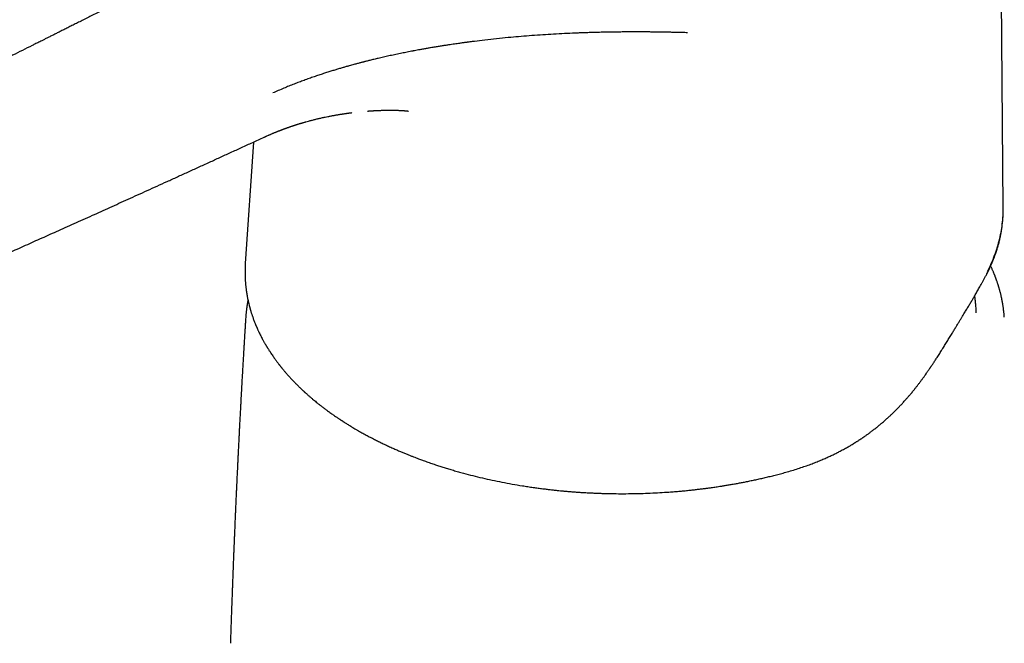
# Model space of a CAD drawing. Header units: millimetres. Extents: x 8 to 940, y 12 to 563.
# Tile 17 of 21: x 738 to 803, y 195 to 236. Entities that reach past the tile are written whole.
import ezdxf

# ---------------------------------------------------------------- set-up
doc = ezdxf.new("R2010")
doc.units = ezdxf.units.MM

msp = doc.modelspace()

# ---------------------------------------------------------------- linework, layer by layer
at = {"color": 7, "linetype": 'Continuous', "lineweight": 30}
for p, q in [((802.744, 223.552), (802.568, 244.921)), ((753.22, 227.904), (752.679, 219.892)), ((752.684, 219.891), (752.683, 219.874)), ((801.657, 219.177), (801.669, 219.199))]:
    msp.add_line(p, q, dxfattribs=at)
for points, knots in [([(743.719, 236.836), (743.589, 236.771), (743.335, 236.644), (742.961, 236.458), (742.6, 236.277), (742.252, 236.104), (741.918, 235.937), (741.603, 235.78), (741.307, 235.632), (741.029, 235.494), (740.763, 235.361), (740.509, 235.234), (740.267, 235.113), (740.037, 234.999), (739.819, 234.89), (739.613, 234.787), (739.419, 234.69), (739.249, 234.605), (739.101, 234.531), (738.972, 234.466), (738.847, 234.404), (738.723, 234.342), (738.427, 234.194), (737.957, 233.959), (737.309, 233.636), (736.653, 233.307), (734.626, 232.294), (731.405, 230.683), (726.996, 228.479), (722.374, 226.171), (717.371, 223.679), (713.633, 221.825), (711.542, 220.791), (711.1, 220.572), (710.657, 220.354), (710.215, 220.135), (709.775, 219.918), (709.349, 219.708), (708.941, 219.506), (708.551, 219.314), (708.172, 219.127), (707.804, 218.946), (707.52, 218.806), (707.315, 218.705), (707.181, 218.639), (707.039, 218.569), (706.886, 218.494), (706.723, 218.414), (706.55, 218.329), (706.368, 218.239), (706.172, 218.143), (705.963, 218.04), (705.739, 217.93), (705.505, 217.815), (705.26, 217.694), (705.004, 217.569), (704.737, 217.437), (704.459, 217.301), (704.17, 217.159), (703.87, 217.012), (703.56, 216.86), (703.238, 216.702), (702.912, 216.543), (702.583, 216.381), (702.249, 216.218), (701.907, 216.051), (701.554, 215.878), (701.316, 215.762), (701.195, 215.703)], [0, 0, 0, 0, 0.009086, 0.017857, 0.026312, 0.034452, 0.042276, 0.049785, 0.056577, 0.063088, 0.069319, 0.07527, 0.080941, 0.086331, 0.091442, 0.096272, 0.100822, 0.105092, 0.108251, 0.111236, 0.11414, 0.117054, 0.119976, 0.134937, 0.150129, 0.165551, 0.181162, 0.292809, 0.392497, 0.492192, 0.619051, 0.745911, 0.756331, 0.766752, 0.777173, 0.787594, 0.798013, 0.808264, 0.817679, 0.826851, 0.835779, 0.844463, 0.852903, 0.855831, 0.85896, 0.862323, 0.86592, 0.869752, 0.873818, 0.878118, 0.882653, 0.887655, 0.892914, 0.89843, 0.904204, 0.910234, 0.916522, 0.923067, 0.929868, 0.936927, 0.944242, 0.951814, 0.959643, 0.967259, 0.975103, 0.983174, 0.991474, 1, 1, 1, 1]), ([(781.897, 235.125), (781.836, 235.127), (781.708, 235.131), (781.507, 235.136), (781.286, 235.142), (781.047, 235.148), (780.79, 235.153), (780.515, 235.159), (780.224, 235.164), (779.914, 235.169), (779.616, 235.172), (779.332, 235.175), (779.065, 235.177), (778.847, 235.178), (778.68, 235.178), (778.566, 235.178), (778.452, 235.178), (778.335, 235.178), (778.22, 235.178), (778.023, 235.177), (777.748, 235.176), (777.397, 235.173), (777.019, 235.168), (776.617, 235.162), (776.193, 235.153), (775.792, 235.143), (775.411, 235.132), (775.122, 235.122), (774.919, 235.115), (774.795, 235.11), (774.674, 235.106), (774.554, 235.101), (774.424, 235.095), (774.101, 235.082), (773.578, 235.057), (772.867, 235.018), (772.151, 234.972), (771.439, 234.921), (770.736, 234.864), (770.016, 234.8), (769.274, 234.725), (768.533, 234.643), (767.946, 234.572), (767.572, 234.525), (767.421, 234.505), (767.366, 234.497), (767.351, 234.495), (767.336, 234.493), (767.321, 234.491), (767.306, 234.489), (767.29, 234.487), (767.264, 234.484), (767.222, 234.478), (767.16, 234.47), (767.084, 234.46), (766.996, 234.447), (766.884, 234.432), (766.748, 234.413), (766.585, 234.389), (766.402, 234.363), (766.199, 234.333), (765.978, 234.299), (765.74, 234.262), (765.484, 234.222), (765.21, 234.177), (764.945, 234.132), (764.69, 234.088), (764.451, 234.046), (764.172, 233.996), (763.957, 233.956), (763.813, 233.929), (763.772, 233.921), (763.734, 233.913), (763.696, 233.906), (763.547, 233.878), (763.29, 233.827), (762.916, 233.751), (762.541, 233.673), (762.167, 233.592), (761.811, 233.512), (761.484, 233.436), (761.185, 233.365), (760.923, 233.301), (760.724, 233.251), (760.612, 233.223), (760.571, 233.212), (760.558, 233.209), (760.545, 233.206), (760.533, 233.203), (760.52, 233.199), (760.499, 233.194), (760.466, 233.185), (760.416, 233.173), (760.356, 233.157), (760.283, 233.138), (760.194, 233.115), (760.09, 233.087), (759.973, 233.056), (759.844, 233.021), (759.701, 232.982), (759.536, 232.936), (759.346, 232.883), (759.13, 232.821), (758.897, 232.753), (758.651, 232.679), (758.392, 232.6), (758.12, 232.514), (757.834, 232.422), (757.534, 232.323), (757.22, 232.217), (756.893, 232.102), (756.564, 231.983), (756.233, 231.86), (755.902, 231.733), (755.562, 231.598), (755.214, 231.455), (754.857, 231.304), (754.619, 231.198), (754.499, 231.145)], [0, 0, 0, 0, 0.006073, 0.01279, 0.020152, 0.028159, 0.036809, 0.045931, 0.055674, 0.066037, 0.077019, 0.085623, 0.094573, 0.103867, 0.107613, 0.111412, 0.115264, 0.11917, 0.123129, 0.126861, 0.13906, 0.150881, 0.162325, 0.177324, 0.191623, 0.205224, 0.218129, 0.230336, 0.234638, 0.238846, 0.242961, 0.246981, 0.251159, 0.256215, 0.280046, 0.304661, 0.329272, 0.353879, 0.378354, 0.402274, 0.429011, 0.456193, 0.480483, 0.491281, 0.496054, 0.49659, 0.497127, 0.497664, 0.498201, 0.498738, 0.499275, 0.499813, 0.501556, 0.503774, 0.506466, 0.509634, 0.513276, 0.518404, 0.52425, 0.530814, 0.538095, 0.546095, 0.55465, 0.563898, 0.573838, 0.584471, 0.592861, 0.601637, 0.610799, 0.623483, 0.625335, 0.626732, 0.628125, 0.629514, 0.630898, 0.644699, 0.658055, 0.67269, 0.686749, 0.700233, 0.713142, 0.724026, 0.734464, 0.743282, 0.747053, 0.747541, 0.748029, 0.748516, 0.749001, 0.749485, 0.749968, 0.751472, 0.753384, 0.755705, 0.758435, 0.761978, 0.766033, 0.770601, 0.775681, 0.781274, 0.787379, 0.795232, 0.803796, 0.81307, 0.823053, 0.833411, 0.844435, 0.856123, 0.868475, 0.881488, 0.895162, 0.909494, 0.923209, 0.937474, 0.952288, 0.967648, 0.983552, 1, 1, 1, 1]), ([(753.924, 228.227), (753.941, 228.234), (753.972, 228.249), (754.013, 228.267), (754.045, 228.282), (754.069, 228.293), (754.09, 228.302), (754.137, 228.323), (754.194, 228.348), (754.262, 228.378), (754.317, 228.402), (754.377, 228.428), (754.441, 228.455), (754.507, 228.483), (754.577, 228.512), (754.644, 228.54), (754.705, 228.565), (754.759, 228.587), (754.809, 228.607), (754.859, 228.626), (754.909, 228.646), (754.959, 228.666), (755.006, 228.684), (755.05, 228.701), (755.095, 228.718), (755.136, 228.734), (755.174, 228.748), (755.214, 228.763), (755.257, 228.779), (755.298, 228.794), (755.337, 228.808), (755.378, 228.823), (755.422, 228.839), (755.467, 228.855), (755.506, 228.869), (755.538, 228.88), (755.567, 228.891), (755.599, 228.902), (755.634, 228.914), (755.678, 228.929), (755.726, 228.946), (755.78, 228.964), (755.831, 228.981), (755.88, 228.997), (755.927, 229.012), (755.973, 229.027), (756.016, 229.041), (756.059, 229.055), (756.106, 229.07), (756.157, 229.086), (756.211, 229.103), (756.268, 229.12), (756.327, 229.138), (756.382, 229.155), (756.433, 229.17), (756.481, 229.184), (756.531, 229.198), (756.581, 229.213), (756.629, 229.226), (756.721, 229.252), (756.869, 229.293), (757.076, 229.348), (757.291, 229.402), (757.507, 229.454), (757.725, 229.504), (757.938, 229.55), (758.113, 229.586), (758.246, 229.612), (758.346, 229.632), (758.446, 229.65), (758.543, 229.668), (758.638, 229.685), (758.736, 229.702), (758.841, 229.72), (758.936, 229.735), (759.013, 229.748), (759.074, 229.757), (759.139, 229.767), (759.21, 229.778), (759.284, 229.789), (759.359, 229.799), (759.429, 229.809), (759.491, 229.818), (759.545, 229.825), (759.597, 229.832), (759.64, 229.837), (759.68, 229.842), (759.704, 229.845), (759.716, 229.847), (759.72, 229.847)], [0, 0, 0, 0, 0.0098174, 0.0176627, 0.0235515, 0.0276605, 0.0314874, 0.0353885, 0.0544941, 0.0635399, 0.0740832, 0.0858585, 0.097423, 0.1100991, 0.1232754, 0.1372765, 0.1479819, 0.1577538, 0.1676774, 0.1761972, 0.1856159, 0.1960677, 0.2039851, 0.2120879, 0.2207752, 0.2290791, 0.2350587, 0.2423894, 0.2510539, 0.2590334, 0.2654932, 0.2728341, 0.2815433, 0.2901544, 0.2975559, 0.3033243, 0.3079862, 0.3136621, 0.320502, 0.327678, 0.337697, 0.3471079, 0.3572349, 0.3655351, 0.3738416, 0.3828191, 0.3902027, 0.3974052, 0.4062376, 0.4154365, 0.4250257, 0.4352188, 0.4459658, 0.456427, 0.464656, 0.472683, 0.4820498, 0.4910203, 0.4989408, 0.5070636, 0.5391439, 0.5763823, 0.6130397, 0.6484279, 0.6847284, 0.7212147, 0.752344, 0.7695122, 0.7851451, 0.8006559, 0.8171547, 0.8312604, 0.8458232, 0.8632098, 0.8806655, 0.8904337, 0.8992477, 0.9094643, 0.9205433, 0.9322277, 0.9442049, 0.9551673, 0.9647472, 0.9732512, 0.9797375, 0.9879598, 0.9926438, 0.9971379, 1, 1, 1, 1]), ([(760.745, 229.951), (760.759, 229.952), (760.793, 229.954), (760.848, 229.958), (760.912, 229.963), (760.968, 229.967), (761.014, 229.97), (761.052, 229.972), (761.091, 229.974), (761.126, 229.977), (761.154, 229.978), (761.177, 229.98), (761.202, 229.981), (761.264, 229.984), (761.346, 229.988), (761.451, 229.993), (761.543, 229.997), (761.64, 230), (761.735, 230.003), (761.813, 230.005), (761.875, 230.006), (761.921, 230.007), (761.97, 230.008), (762.02, 230.009), (762.066, 230.009), (762.107, 230.009), (762.138, 230.01), (762.164, 230.01), (762.19, 230.01), (762.219, 230.01), (762.263, 230.01), (762.323, 230.01), (762.399, 230.009), (762.477, 230.008), (762.549, 230.007), (762.623, 230.005), (762.695, 230.003), (762.76, 230.001), (762.807, 230), (762.841, 229.998), (762.866, 229.997), (762.889, 229.996), (762.913, 229.995), (762.935, 229.994), (762.956, 229.993), (762.974, 229.992), (762.994, 229.991), (763.017, 229.989), (763.041, 229.988), (763.062, 229.987), (763.081, 229.986), (763.1, 229.984), (763.116, 229.983), (763.129, 229.982), (763.151, 229.981), (763.178, 229.979), (763.211, 229.976), (763.238, 229.974), (763.263, 229.972), (763.286, 229.97), (763.306, 229.968), (763.323, 229.966), (763.339, 229.964), (763.356, 229.963), (763.371, 229.961), (763.385, 229.959), (763.401, 229.958), (763.419, 229.955), (763.439, 229.953), (763.451, 229.951), (763.46, 229.95), (763.461, 229.95), (763.461, 229.95)], [0, 0, 0, 0, 0.011283, 0.027304, 0.045165, 0.063323, 0.072683, 0.082861, 0.093959, 0.104549, 0.111521, 0.117306, 0.1233, 0.131787, 0.1684, 0.190653, 0.21923, 0.245109, 0.271496, 0.299294, 0.310933, 0.324539, 0.339103, 0.352461, 0.367875, 0.378942, 0.388138, 0.395033, 0.402102, 0.411291, 0.420406, 0.439799, 0.465206, 0.489209, 0.512152, 0.53415, 0.561063, 0.584175, 0.601345, 0.610446, 0.620363, 0.628592, 0.637029, 0.646837, 0.654297, 0.661207, 0.668628, 0.678297, 0.689991, 0.697491, 0.705122, 0.714554, 0.721359, 0.727003, 0.734385, 0.751676, 0.766663, 0.782602, 0.796112, 0.808671, 0.822856, 0.831603, 0.84349, 0.857282, 0.869037, 0.878598, 0.891304, 0.912813, 0.936862, 0.956602, 0.98204, 1, 1, 1, 1]), ([(709.376, 208.398), (709.58, 208.488), (709.985, 208.665), (710.586, 208.928), (711.174, 209.186), (711.75, 209.438), (712.313, 209.685), (712.865, 209.927), (713.422, 210.171), (713.984, 210.417), (714.551, 210.665), (715.104, 210.908), (715.644, 211.144), (716.17, 211.375), (716.685, 211.6), (717.186, 211.82), (717.675, 212.034), (718.152, 212.244), (718.614, 212.446), (719.062, 212.643), (719.496, 212.833), (719.919, 213.018), (720.333, 213.2), (720.738, 213.378), (721.135, 213.552), (721.52, 213.721), (721.895, 213.886), (722.257, 214.045), (722.606, 214.198), (722.942, 214.346), (723.269, 214.489), (723.604, 214.637), (723.947, 214.787), (724.296, 214.941), (724.632, 215.089), (724.953, 215.23), (725.261, 215.365), (725.551, 215.493), (725.826, 215.614), (726.085, 215.728), (726.33, 215.836), (726.564, 215.939), (726.784, 216.036), (726.992, 216.128), (727.187, 216.214), (727.37, 216.295), (727.54, 216.37), (727.698, 216.439), (727.844, 216.503), (727.976, 216.562), (728.097, 216.615), (728.205, 216.663), (728.301, 216.705), (728.38, 216.74), (728.445, 216.769), (728.498, 216.792), (728.545, 216.813), (728.59, 216.833), (728.637, 216.853), (728.688, 216.876), (728.744, 216.901), (728.808, 216.929), (728.88, 216.961), (728.963, 216.998), (729.061, 217.041), (729.172, 217.09), (729.297, 217.145), (729.435, 217.206), (729.587, 217.273), (729.75, 217.345), (729.951, 217.434), (730.188, 217.539), (730.461, 217.66), (730.746, 217.786), (731.043, 217.917), (731.352, 218.054), (731.672, 218.196), (732.016, 218.348), (732.384, 218.511), (732.777, 218.686), (733.185, 218.866), (733.607, 219.054), (734.043, 219.248), (734.494, 219.448), (734.96, 219.655), (735.44, 219.869), (735.934, 220.089), (736.441, 220.315), (736.959, 220.546), (737.488, 220.782), (738.032, 221.026), (738.577, 221.269), (739.121, 221.513), (739.665, 221.756), (740.222, 222.006), (740.792, 222.262), (741.376, 222.524), (741.973, 222.793), (742.567, 223.06), (743.157, 223.326), (743.742, 223.59), (744.339, 223.86), (744.949, 224.136), (745.572, 224.417), (746.208, 224.706), (746.858, 225), (747.521, 225.301), (748.198, 225.609), (748.889, 225.924), (749.595, 226.245), (750.302, 226.568), (751.009, 226.891), (751.717, 227.215), (752.44, 227.546), (753.177, 227.884), (753.673, 228.111), (753.924, 228.227)], [0, 0, 0, 0, 0.013761, 0.027232, 0.040417, 0.053323, 0.065955, 0.078318, 0.090417, 0.103427, 0.116128, 0.128528, 0.14063, 0.152441, 0.163966, 0.175208, 0.186172, 0.196863, 0.207284, 0.21726, 0.226983, 0.236456, 0.245682, 0.254824, 0.263717, 0.272361, 0.280761, 0.288917, 0.296693, 0.304239, 0.311557, 0.318648, 0.326796, 0.334627, 0.342144, 0.349348, 0.356242, 0.362827, 0.368912, 0.374711, 0.380224, 0.385452, 0.390397, 0.39506, 0.399441, 0.403541, 0.40736, 0.4109, 0.414161, 0.417143, 0.419847, 0.422272, 0.42442, 0.426291, 0.427643, 0.428801, 0.4298, 0.430812, 0.431861, 0.432947, 0.434274, 0.435655, 0.437238, 0.439108, 0.441313, 0.443818, 0.446621, 0.449723, 0.453124, 0.456823, 0.460779, 0.466654, 0.472793, 0.479197, 0.485864, 0.492796, 0.499992, 0.507453, 0.515965, 0.524799, 0.533953, 0.54343, 0.55323, 0.563354, 0.573805, 0.584583, 0.595692, 0.607132, 0.618694, 0.630582, 0.642799, 0.655349, 0.667266, 0.679474, 0.691978, 0.704782, 0.717891, 0.731308, 0.74504, 0.757908, 0.77105, 0.78447, 0.798174, 0.812167, 0.826456, 0.841046, 0.855944, 0.871157, 0.886693, 0.90256, 0.918765, 0.934362, 0.950276, 0.966515, 0.983087, 1, 1, 1, 1]), ([(801.669, 219.199), (801.691, 219.243), (801.737, 219.331), (801.803, 219.467), (801.869, 219.606), (801.932, 219.743), (801.99, 219.875), (802.041, 219.996), (802.086, 220.107), (802.126, 220.209), (802.164, 220.308), (802.2, 220.404), (802.238, 220.511), (802.28, 220.632), (802.324, 220.77), (802.369, 220.913), (802.411, 221.059), (802.451, 221.201), (802.485, 221.336), (802.517, 221.466), (802.546, 221.597), (802.575, 221.735), (802.603, 221.879), (802.629, 222.027), (802.653, 222.173), (802.672, 222.311), (802.692, 222.468), (802.705, 222.592), (802.714, 222.69), (802.719, 222.736), (802.723, 222.791), (802.728, 222.858), (802.734, 222.94), (802.739, 223.037), (802.744, 223.146), (802.748, 223.267), (802.75, 223.399), (802.75, 223.492), (802.75, 223.54)], [0, 0, 0, 0, 0.031311, 0.063541, 0.09669, 0.129856, 0.160917, 0.189788, 0.21501, 0.238675, 0.261638, 0.283932, 0.306134, 0.336226, 0.368296, 0.401432, 0.43539, 0.469016, 0.499865, 0.528331, 0.558077, 0.589851, 0.622846, 0.656669, 0.690623, 0.721996, 0.7506, 0.798142, 0.807438, 0.817975, 0.830351, 0.844568, 0.8639, 0.885852, 0.910434, 0.937651, 0.967504, 1, 1, 1, 1]), ([(801.704, 219.352), (801.792, 219.53), (801.969, 219.887), (802.188, 220.428), (802.374, 220.974), (802.522, 221.524), (802.633, 222.076), (802.707, 222.631), (802.744, 223.123), (802.741, 223.43), (802.74, 223.552)], [0, 0, 0, 0, 0.130628, 0.261235, 0.391831, 0.522423, 0.653014, 0.783604, 0.914194, 1, 1, 1, 1]), ([(752.683, 219.884), (752.682, 219.866), (752.68, 219.834), (752.678, 219.792), (752.676, 219.76), (752.674, 219.723), (752.672, 219.681), (752.67, 219.63), (752.668, 219.568), (752.666, 219.495), (752.664, 219.414), (752.663, 219.333), (752.663, 219.256), (752.664, 219.189), (752.664, 219.129), (752.666, 219.077), (752.667, 219.032), (752.668, 218.995), (752.669, 218.966), (752.67, 218.943), (752.671, 218.924), (752.671, 218.905), (752.673, 218.881), (752.674, 218.851), (752.676, 218.813), (752.678, 218.77), (752.683, 218.706), (752.688, 218.624), (752.696, 218.531), (752.704, 218.445), (752.712, 218.362), (752.722, 218.275), (752.732, 218.196), (752.741, 218.127), (752.748, 218.075), (752.755, 218.029), (752.76, 217.993), (752.764, 217.966), (752.768, 217.944), (752.771, 217.924), (752.775, 217.9), (752.78, 217.864), (752.789, 217.816), (752.8, 217.752), (752.813, 217.678), (752.828, 217.599), (752.853, 217.479), (752.887, 217.322), (752.923, 217.171), (752.95, 217.069), (752.964, 217.015), (752.976, 216.969), (752.987, 216.93), (752.997, 216.895), (753.008, 216.857), (753.021, 216.811), (753.037, 216.756), (753.057, 216.69), (753.079, 216.62), (753.103, 216.547), (753.127, 216.474), (753.168, 216.351), (753.23, 216.179), (753.295, 216.011), (753.34, 215.898), (753.364, 215.839), (753.386, 215.787), (753.403, 215.746), (753.415, 215.718), (753.424, 215.698), (753.432, 215.679), (753.443, 215.655), (753.457, 215.624), (753.474, 215.584), (753.495, 215.537), (753.52, 215.483), (753.548, 215.423), (753.606, 215.3), (753.697, 215.115), (753.795, 214.926), (753.868, 214.793), (753.911, 214.715), (753.954, 214.64), (753.994, 214.57), (754.026, 214.514), (754.051, 214.472), (754.07, 214.442), (754.086, 214.414), (754.1, 214.391), (754.113, 214.37), (754.124, 214.352), (754.136, 214.332), (754.153, 214.305), (754.177, 214.266), (754.209, 214.214), (754.248, 214.152), (754.291, 214.085), (754.348, 213.999), (754.414, 213.899), (754.488, 213.79), (754.558, 213.69), (754.622, 213.6), (754.699, 213.494), (754.791, 213.369), (754.876, 213.257), (754.935, 213.182), (754.966, 213.142), (754.997, 213.103), (755.024, 213.069), (755.047, 213.041), (755.065, 213.018), (755.082, 212.997), (755.102, 212.972), (755.129, 212.94), (755.162, 212.899), (755.202, 212.85), (755.271, 212.769), (755.366, 212.657), (755.488, 212.518), (755.613, 212.379), (755.74, 212.242), (755.871, 212.104), (755.986, 211.986), (756.085, 211.887), (756.166, 211.806), (756.245, 211.728), (756.32, 211.657), (756.383, 211.596), (756.437, 211.545), (756.481, 211.504), (756.519, 211.468), (756.552, 211.438), (756.579, 211.414), (756.598, 211.396), (756.613, 211.382), (756.626, 211.37), (756.643, 211.355), (756.666, 211.334), (756.7, 211.303), (756.743, 211.265), (756.793, 211.221), (756.873, 211.15), (756.985, 211.053), (757.119, 210.938), (757.248, 210.831), (757.373, 210.728), (757.508, 210.62), (757.652, 210.506), (757.807, 210.386), (757.947, 210.281), (758.069, 210.19), (758.17, 210.116), (758.275, 210.04), (758.381, 209.965), (758.484, 209.893), (758.585, 209.823), (758.679, 209.758), (758.767, 209.699), (758.841, 209.649), (758.898, 209.611), (758.94, 209.583), (758.969, 209.565), (758.988, 209.552), (759.002, 209.543), (759.016, 209.534), (759.036, 209.52), (759.063, 209.503), (759.096, 209.481), (759.142, 209.452), (759.202, 209.413), (759.279, 209.364), (759.368, 209.308), (759.47, 209.244), (759.584, 209.174), (759.711, 209.098), (759.849, 209.015), (760.001, 208.925), (760.108, 208.864), (760.163, 208.832)], [0, 0, 0, 0, 0.003375, 0.006178, 0.008709, 0.011691, 0.015164, 0.019128, 0.024431, 0.030415, 0.037082, 0.04443, 0.050511, 0.056017, 0.060915, 0.065204, 0.068885, 0.071907, 0.074342, 0.07619, 0.077497, 0.078896, 0.08085, 0.083357, 0.086419, 0.090028, 0.093773, 0.102156, 0.109917, 0.116326, 0.122838, 0.129877, 0.137443, 0.141993, 0.146455, 0.150179, 0.153135, 0.155322, 0.156751, 0.158273, 0.160249, 0.162679, 0.166937, 0.17212, 0.17823, 0.184828, 0.191378, 0.207535, 0.223383, 0.228252, 0.232627, 0.236413, 0.239609, 0.242216, 0.245152, 0.248874, 0.253466, 0.258929, 0.264958, 0.270973, 0.27696, 0.28292, 0.301463, 0.319692, 0.324737, 0.329756, 0.334313, 0.337865, 0.33995, 0.341417, 0.342848, 0.344701, 0.347456, 0.35081, 0.354761, 0.359311, 0.364452, 0.369823, 0.390502, 0.411455, 0.418096, 0.424763, 0.431411, 0.437477, 0.442791, 0.445731, 0.448376, 0.450729, 0.452787, 0.454552, 0.456024, 0.457534, 0.45965, 0.463181, 0.467683, 0.473155, 0.479341, 0.48536, 0.495803, 0.505426, 0.514228, 0.52221, 0.529376, 0.542639, 0.555655, 0.559328, 0.562981, 0.566585, 0.56973, 0.572281, 0.574241, 0.575778, 0.578025, 0.581005, 0.584717, 0.589162, 0.594337, 0.607063, 0.619918, 0.632771, 0.645639, 0.658528, 0.671436, 0.67919, 0.686952, 0.694575, 0.701488, 0.707632, 0.712166, 0.716165, 0.719631, 0.722563, 0.724961, 0.726824, 0.727875, 0.72884, 0.73034, 0.732413, 0.735058, 0.739292, 0.743706, 0.748162, 0.760298, 0.772727, 0.782446, 0.79281, 0.803852, 0.815571, 0.82797, 0.841049, 0.84867, 0.856505, 0.864554, 0.872813, 0.880719, 0.887887, 0.895388, 0.901863, 0.907311, 0.911731, 0.914396, 0.91647, 0.917954, 0.918548, 0.919535, 0.920996, 0.922932, 0.925343, 0.928229, 0.932856, 0.938342, 0.944687, 0.951892, 0.959958, 0.968719, 0.978312, 0.988739, 1, 1, 1, 1]), ([(802.819, 216.339), (802.817, 216.374), (802.812, 216.451), (802.802, 216.568), (802.79, 216.688), (802.777, 216.799), (802.764, 216.902), (802.751, 216.996), (802.739, 217.081), (802.728, 217.153), (802.717, 217.215), (802.709, 217.265), (802.701, 217.307), (802.695, 217.344), (802.688, 217.38), (802.68, 217.42), (802.671, 217.468), (802.66, 217.524), (802.646, 217.589), (802.631, 217.662), (802.612, 217.743), (802.591, 217.833), (802.571, 217.916), (802.552, 217.991), (802.535, 218.054), (802.518, 218.115), (802.503, 218.171), (802.489, 218.22), (802.477, 218.262), (802.467, 218.296), (802.458, 218.325), (802.449, 218.354), (802.438, 218.39), (802.424, 218.436), (802.407, 218.489), (802.389, 218.547), (802.366, 218.615), (802.342, 218.688), (802.315, 218.764), (802.29, 218.833), (802.267, 218.896), (802.246, 218.954), (802.226, 219.007), (802.206, 219.058), (802.187, 219.106), (802.168, 219.155), (802.146, 219.209), (802.122, 219.268), (802.094, 219.335), (802.062, 219.409), (802.028, 219.488), (801.991, 219.57), (801.955, 219.647), (801.932, 219.698), (801.921, 219.72)], [0, 0, 0, 0, 0.0294957, 0.0664788, 0.1011194, 0.13342, 0.1633824, 0.1910082, 0.2162699, 0.2386138, 0.2560139, 0.2708919, 0.2832439, 0.2932326, 0.3036031, 0.3153314, 0.3284188, 0.345407, 0.3643508, 0.3857116, 0.409548, 0.435863, 0.4646593, 0.4827915, 0.5017866, 0.5204986, 0.5370739, 0.5514854, 0.5637319, 0.5738123, 0.5817257, 0.5895295, 0.6001631, 0.6136283, 0.6299259, 0.6480021, 0.6652299, 0.690336, 0.7130375, 0.7333334, 0.7524087, 0.7693217, 0.7852813, 0.8003217, 0.8144428, 0.8291233, 0.8446025, 0.8624317, 0.8826094, 0.9051339, 0.9293408, 0.9541199, 0.9794523, 1, 1, 1, 1]), ([(788.475, 206.122), (788.615, 206.162), (788.89, 206.241), (789.288, 206.367), (789.667, 206.495), (790.027, 206.624), (790.368, 206.755), (790.685, 206.884), (790.978, 207.01), (791.25, 207.133), (791.506, 207.253), (791.745, 207.371), (791.948, 207.475), (792.117, 207.565), (792.257, 207.64), (792.388, 207.713), (792.51, 207.782), (792.624, 207.848), (792.729, 207.91), (792.813, 207.96), (792.878, 208), (792.924, 208.028), (792.968, 208.055), (793.015, 208.084), (793.069, 208.119), (793.133, 208.159), (793.204, 208.205), (793.296, 208.264), (793.408, 208.339), (793.543, 208.431), (793.689, 208.533), (793.846, 208.646), (794.013, 208.769), (794.189, 208.903), (794.371, 209.046), (794.554, 209.195), (794.741, 209.352), (794.926, 209.512), (795.108, 209.675), (795.275, 209.829), (795.429, 209.975), (795.569, 210.111), (795.69, 210.233), (795.795, 210.339), (795.885, 210.432), (795.967, 210.518), (796.046, 210.602), (796.127, 210.69), (796.213, 210.784), (796.316, 210.899), (796.438, 211.037), (796.578, 211.2), (796.726, 211.378), (796.865, 211.55), (796.995, 211.715), (797.116, 211.87), (797.237, 212.03), (797.354, 212.187), (797.463, 212.336), (797.561, 212.472), (797.648, 212.595), (797.719, 212.695), (797.775, 212.775), (797.817, 212.837), (797.855, 212.892), (797.887, 212.938), (797.911, 212.973), (797.928, 212.998), (797.944, 213.021), (797.962, 213.048), (797.986, 213.083), (798.019, 213.132), (798.063, 213.197), (798.118, 213.28), (798.18, 213.373), (798.247, 213.474), (798.315, 213.579), (798.417, 213.735), (798.553, 213.948), (798.718, 214.209), (798.881, 214.47), (799.042, 214.73), (799.205, 214.997), (799.36, 215.252), (799.502, 215.487), (799.629, 215.697), (799.748, 215.893), (799.86, 216.077), (799.964, 216.249), (800.059, 216.406), (800.145, 216.549), (800.224, 216.679), (800.299, 216.804), (800.372, 216.926), (800.465, 217.082), (800.579, 217.272), (800.685, 217.45), (800.767, 217.59), (800.83, 217.697), (800.899, 217.816), (800.972, 217.941), (801.048, 218.072), (801.126, 218.207), (801.207, 218.351), (801.293, 218.503), (801.381, 218.662), (801.472, 218.829), (801.566, 219.002), (801.626, 219.118), (801.658, 219.177)], [0, 0, 0, 0, 0.021559, 0.04227, 0.062142, 0.081185, 0.099406, 0.116809, 0.132474, 0.147421, 0.161648, 0.17505, 0.187576, 0.195987, 0.203952, 0.211472, 0.218545, 0.225173, 0.231354, 0.23683, 0.240023, 0.242749, 0.245089, 0.247787, 0.251027, 0.254809, 0.259117, 0.263809, 0.27125, 0.279442, 0.288386, 0.298083, 0.308536, 0.319537, 0.331268, 0.343313, 0.354818, 0.367772, 0.379915, 0.391244, 0.401759, 0.411457, 0.420339, 0.427302, 0.433666, 0.439431, 0.444943, 0.450841, 0.457138, 0.463833, 0.473687, 0.484286, 0.495627, 0.507705, 0.516906, 0.526502, 0.536492, 0.546345, 0.555367, 0.563556, 0.570911, 0.577435, 0.581529, 0.585211, 0.588483, 0.591332, 0.593511, 0.594684, 0.595865, 0.59749, 0.599559, 0.602072, 0.606166, 0.611066, 0.616752, 0.622764, 0.628903, 0.635167, 0.65043, 0.666382, 0.681203, 0.696564, 0.712464, 0.728827, 0.74227, 0.755059, 0.7672, 0.778698, 0.789557, 0.799779, 0.808834, 0.817324, 0.825358, 0.833463, 0.841711, 0.856761, 0.872269, 0.878869, 0.886419, 0.894924, 0.904386, 0.913646, 0.923674, 0.93447, 0.946037, 0.958374, 0.971481, 0.985358, 1, 1, 1, 1]), ([(752.857, 217.463), (752.854, 217.451), (752.848, 217.416), (752.837, 217.362), (752.827, 217.303), (752.818, 217.252), (752.811, 217.209), (752.805, 217.174), (752.8, 217.143), (752.795, 217.109), (752.788, 217.067), (752.781, 217.017), (752.773, 216.958), (752.764, 216.891), (752.755, 216.817), (752.746, 216.74), (752.737, 216.663), (752.729, 216.581), (752.722, 216.496), (752.715, 216.407), (752.711, 216.349), (752.709, 216.321)], [0, 0, 0, 0, 0.033031, 0.091826, 0.143633, 0.188485, 0.226377, 0.257309, 0.281464, 0.31106, 0.348203, 0.392894, 0.445138, 0.504936, 0.572294, 0.643132, 0.710953, 0.775676, 0.85575, 0.930522, 1, 1, 1, 1]), ([(800.963, 216.629), (800.963, 216.629), (800.963, 216.629), (800.963, 216.629), (800.963, 216.63), (800.963, 216.63), (800.963, 216.631), (800.963, 216.633), (800.963, 216.636), (800.962, 216.643), (800.962, 216.659), (800.961, 216.689), (800.96, 216.742), (800.957, 216.831), (800.95, 216.962), (800.94, 217.115), (800.927, 217.268), (800.912, 217.408), (800.897, 217.536), (800.882, 217.653), (800.871, 217.726), (800.867, 217.76)], [0, 0, 0, 0, 0.000849, 0.001465, 0.001862, 0.00227, 0.002719, 0.003411, 0.004799, 0.008429, 0.019948, 0.042526, 0.085862, 0.161012, 0.285498, 0.445386, 0.582497, 0.70248, 0.818819, 0.918482, 1, 1, 1, 1]), ([(800.963, 216.654), (800.962, 216.658), (800.962, 216.662), (800.962, 216.664), (800.962, 216.664)], [0, 0, 0, 0, 0.933878, 1, 1, 1, 1]), ([(752.707, 216.307), (752.702, 216.216), (752.691, 216.038), (752.675, 215.779), (752.66, 215.537), (752.646, 215.311), (752.633, 215.103), (752.621, 214.91), (752.611, 214.739), (752.602, 214.587), (752.594, 214.455), (752.587, 214.337), (752.58, 214.231), (752.575, 214.132), (752.564, 213.952), (752.548, 213.681), (752.527, 213.316), (752.504, 212.931), (752.481, 212.527), (752.457, 212.108), (752.433, 211.679), (752.409, 211.238), (752.387, 210.832), (752.367, 210.461), (752.349, 210.137), (752.333, 209.822), (752.319, 209.566), (752.309, 209.367), (752.301, 209.221), (752.294, 209.078), (752.286, 208.932), (752.278, 208.777), (752.27, 208.616), (752.262, 208.452), (752.253, 208.286), (752.244, 208.112), (752.236, 207.937), (752.227, 207.766), (752.219, 207.599), (752.209, 207.395), (752.197, 207.157), (752.184, 206.89), (752.172, 206.641), (752.161, 206.41), (752.151, 206.196), (752.141, 205.998), (752.133, 205.815), (752.126, 205.669), (752.12, 205.556), (752.117, 205.473), (752.113, 205.395), (752.109, 205.319), (752.106, 205.238), (752.101, 205.146), (752.097, 205.038), (752.091, 204.916), (752.085, 204.78), (752.078, 204.628), (752.07, 204.464), (752.063, 204.295), (752.055, 204.125), (752.046, 203.914), (752.035, 203.662), (752.022, 203.372), (752.011, 203.113), (752.001, 202.883), (751.992, 202.68), (751.984, 202.484), (751.976, 202.296), (751.968, 202.12), (751.962, 201.958), (751.955, 201.808), (751.95, 201.67), (751.945, 201.551), (751.941, 201.45), (751.937, 201.364), (751.934, 201.277), (751.93, 201.183), (751.925, 201.074), (751.92, 200.952), (751.915, 200.815), (751.909, 200.664), (751.899, 200.422), (751.886, 200.096), (751.871, 199.694), (751.855, 199.298), (751.842, 198.956), (751.832, 198.666), (751.823, 198.43), (751.814, 198.203), (751.807, 197.991), (751.8, 197.801), (751.794, 197.632), (751.788, 197.483), (751.784, 197.357), (751.78, 197.253), (751.777, 197.161), (751.773, 197.066), (751.77, 196.96), (751.766, 196.844), (751.761, 196.713), (751.756, 196.568), (751.751, 196.41), (751.743, 196.187), (751.733, 195.909), (751.722, 195.58), (751.712, 195.258), (751.703, 194.998), (751.698, 194.846), (751.697, 194.799)], [0, 0, 0, 0, 0.012842, 0.024906, 0.036194, 0.046705, 0.056439, 0.065396, 0.073576, 0.080392, 0.086555, 0.092065, 0.096922, 0.101328, 0.105766, 0.122061, 0.139048, 0.156636, 0.17581, 0.195298, 0.215145, 0.235599, 0.2567, 0.271856, 0.287195, 0.301904, 0.315842, 0.322835, 0.329617, 0.336188, 0.342773, 0.349982, 0.357851, 0.365121, 0.372875, 0.381093, 0.389288, 0.397256, 0.404999, 0.412516, 0.42571, 0.438145, 0.449821, 0.460441, 0.470354, 0.479564, 0.488072, 0.495879, 0.499952, 0.503805, 0.507436, 0.510847, 0.514441, 0.518727, 0.523704, 0.529374, 0.535736, 0.542789, 0.550535, 0.558539, 0.566417, 0.574169, 0.588052, 0.60151, 0.614544, 0.624211, 0.63363, 0.642801, 0.651588, 0.659804, 0.667318, 0.674282, 0.680696, 0.686559, 0.690853, 0.694795, 0.698558, 0.702928, 0.708, 0.713664, 0.720006, 0.727024, 0.73472, 0.753761, 0.772496, 0.790904, 0.808985, 0.820184, 0.831253, 0.84195, 0.851815, 0.860838, 0.868499, 0.875425, 0.881618, 0.885968, 0.88995, 0.894498, 0.899257, 0.904676, 0.910754, 0.917492, 0.924889, 0.932882, 0.948473, 0.963766, 0.978761, 0.993458, 1, 1, 1, 1]), ([(760.163, 208.832), (760.259, 208.778), (760.447, 208.672), (760.729, 208.518), (761.004, 208.373), (761.273, 208.235), (761.534, 208.105), (761.801, 207.975), (762.073, 207.847), (762.35, 207.72), (762.614, 207.603), (762.862, 207.496), (763.093, 207.398), (763.309, 207.309), (763.512, 207.227), (763.702, 207.152), (763.877, 207.084), (764.038, 207.022), (764.184, 206.967), (764.317, 206.918), (764.452, 206.869), (764.594, 206.818), (764.75, 206.763), (764.912, 206.706), (765.079, 206.649), (765.283, 206.581), (765.526, 206.501), (765.812, 206.41), (766.112, 206.317), (766.428, 206.223), (766.759, 206.128), (767.188, 206.01), (767.715, 205.873), (768.342, 205.721), (768.983, 205.577), (769.639, 205.443), (770.309, 205.317), (770.881, 205.22), (771.344, 205.147), (771.688, 205.097), (772.016, 205.051), (772.326, 205.011), (772.619, 204.975), (772.892, 204.943), (773.147, 204.915), (773.385, 204.89), (773.618, 204.867), (773.858, 204.845), (774.117, 204.823), (774.397, 204.801), (774.698, 204.779), (775.018, 204.759), (775.333, 204.741), (775.64, 204.726), (775.935, 204.713), (776.24, 204.702), (776.55, 204.694), (776.86, 204.687), (777.285, 204.681), (777.824, 204.68), (778.474, 204.688), (779.116, 204.706), (779.75, 204.733), (780.299, 204.765), (780.76, 204.797), (781.128, 204.825), (781.479, 204.856), (781.811, 204.887), (782.123, 204.919), (782.416, 204.952), (782.689, 204.984), (782.945, 205.015), (783.145, 205.041), (783.3, 205.062), (783.419, 205.078), (783.553, 205.097), (783.701, 205.118), (783.864, 205.142), (784.053, 205.171), (784.27, 205.205), (784.516, 205.245), (784.781, 205.29), (785.05, 205.338), (785.321, 205.388), (785.591, 205.439), (785.874, 205.495), (786.17, 205.557), (786.479, 205.623), (786.794, 205.694), (787.114, 205.768), (787.439, 205.847), (787.774, 205.932), (788.119, 206.023), (788.351, 206.087), (788.47, 206.12)], [0, 0, 0, 0, 0.013072, 0.025682, 0.03783, 0.049519, 0.06075, 0.071525, 0.08364, 0.095124, 0.10598, 0.116209, 0.125421, 0.13406, 0.142128, 0.149624, 0.15655, 0.162799, 0.168499, 0.173651, 0.178255, 0.1841, 0.190035, 0.196184, 0.202545, 0.20912, 0.219298, 0.229948, 0.241067, 0.252657, 0.264736, 0.277313, 0.299229, 0.321441, 0.343938, 0.366708, 0.38974, 0.413019, 0.425213, 0.436828, 0.447847, 0.458269, 0.468094, 0.477162, 0.485654, 0.493573, 0.500918, 0.508834, 0.517413, 0.526655, 0.536559, 0.547125, 0.558352, 0.567638, 0.577332, 0.587428, 0.597636, 0.607794, 0.617902, 0.639394, 0.66066, 0.6817, 0.702515, 0.723108, 0.73586, 0.748031, 0.75962, 0.770628, 0.781056, 0.790731, 0.799847, 0.808402, 0.816398, 0.819908, 0.823913, 0.828411, 0.833403, 0.838889, 0.84487, 0.852553, 0.860924, 0.869982, 0.879728, 0.888536, 0.897841, 0.907642, 0.91794, 0.928735, 0.940028, 0.951133, 0.962681, 0.974675, 0.987114, 1, 1, 1, 1]), ([(703.68, 206.174), (703.682, 206.157), (703.687, 206.111), (703.695, 206.04), (703.704, 205.964), (703.712, 205.892), (703.721, 205.821), (703.73, 205.75), (703.738, 205.683), (703.747, 205.62), (703.756, 205.549), (703.769, 205.461), (703.783, 205.358), (703.799, 205.253), (703.814, 205.157), (703.826, 205.078), (703.836, 205.018), (703.843, 204.973), (703.849, 204.935), (703.856, 204.897), (703.863, 204.853), (703.872, 204.799), (703.884, 204.734), (703.896, 204.662), (703.91, 204.586), (703.923, 204.514), (703.935, 204.45), (703.945, 204.395), (703.956, 204.341), (703.967, 204.28), (703.982, 204.208), (703.999, 204.123), (704.015, 204.042), (704.031, 203.966), (704.044, 203.903), (704.056, 203.846), (704.067, 203.799), (704.074, 203.763), (704.081, 203.735), (704.086, 203.711), (704.092, 203.684), (704.099, 203.651), (704.11, 203.604), (704.124, 203.54), (704.143, 203.458), (704.165, 203.366), (704.188, 203.268), (704.224, 203.118), (704.275, 202.914), (704.329, 202.708), (704.37, 202.553), (704.397, 202.455), (704.421, 202.368), (704.441, 202.297), (704.456, 202.243), (704.467, 202.203), (704.477, 202.172), (704.486, 202.139), (704.498, 202.097), (704.515, 202.037), (704.537, 201.964), (704.561, 201.883), (704.585, 201.802), (704.615, 201.704), (704.651, 201.587), (704.695, 201.447), (704.743, 201.297), (704.79, 201.155), (704.834, 201.023), (704.874, 200.904), (704.915, 200.786), (704.953, 200.677), (704.985, 200.585), (705.012, 200.511), (705.032, 200.454), (705.048, 200.409), (705.064, 200.365), (705.083, 200.314), (705.105, 200.254), (705.13, 200.186), (705.177, 200.061), (705.246, 199.877), (705.341, 199.633), (705.445, 199.375), (705.549, 199.121), (705.651, 198.88), (705.747, 198.659), (705.841, 198.446), (705.932, 198.245), (706.011, 198.073), (706.078, 197.931), (706.132, 197.818), (706.181, 197.715), (706.223, 197.627), (706.258, 197.556), (706.289, 197.492), (706.321, 197.428), (706.355, 197.359), (706.39, 197.287), (706.431, 197.208), (706.477, 197.116), (706.53, 197.013), (706.589, 196.898), (706.655, 196.771), (706.734, 196.622), (706.827, 196.45), (706.934, 196.252), (707.054, 196.038), (707.185, 195.808), (707.328, 195.562), (707.481, 195.303), (707.646, 195.032), (707.822, 194.749), (708.01, 194.453), (708.212, 194.144), (708.423, 193.829), (708.636, 193.52), (708.844, 193.224), (709.046, 192.946), (709.241, 192.681), (709.43, 192.432), (709.611, 192.197), (709.783, 191.978), (709.946, 191.775), (710.1, 191.586), (710.243, 191.413), (710.377, 191.255), (710.499, 191.111), (710.612, 190.981), (710.713, 190.864), (710.803, 190.763), (710.88, 190.675), (710.946, 190.602), (711.003, 190.54), (711.042, 190.496), (711.067, 190.469), (711.082, 190.453), (711.1, 190.433), (711.125, 190.405), (711.159, 190.368), (711.203, 190.321), (711.255, 190.265), (711.388, 190.122), (711.603, 189.895), (711.902, 189.59), (712.138, 189.356), (712.31, 189.191), (712.413, 189.092), (712.516, 188.994), (712.619, 188.898), (712.705, 188.818), (712.772, 188.757), (712.817, 188.715), (712.856, 188.68), (712.889, 188.65), (712.916, 188.626), (712.938, 188.606), (712.962, 188.585), (712.991, 188.558), (713.031, 188.523), (713.079, 188.48), (713.138, 188.428), (713.205, 188.369), (713.279, 188.305), (713.374, 188.223), (713.488, 188.126), (713.617, 188.018), (713.739, 187.916), (713.853, 187.821), (713.959, 187.735), (714.056, 187.657), (714.143, 187.587), (714.22, 187.526), (714.286, 187.474), (714.333, 187.438), (714.364, 187.414), (714.383, 187.4), (714.405, 187.382), (714.436, 187.359), (714.475, 187.329), (714.52, 187.294), (714.57, 187.257), (714.622, 187.218), (714.674, 187.18), (714.72, 187.146), (714.76, 187.117), (714.8, 187.088), (714.845, 187.056), (714.897, 187.018), (714.954, 186.978), (715.009, 186.939), (715.061, 186.903), (715.108, 186.871), (715.149, 186.842), (715.183, 186.819), (715.208, 186.802), (715.228, 186.788), (715.247, 186.775), (715.269, 186.76), (715.294, 186.743), (715.332, 186.717), (715.385, 186.682), (715.454, 186.635), (715.535, 186.581), (715.624, 186.522), (715.721, 186.458), (715.906, 186.336), (716.179, 186.156), (716.542, 185.916), (716.854, 185.71), (717.114, 185.538), (717.317, 185.404), (717.515, 185.273), (717.705, 185.148), (717.887, 185.028), (718.061, 184.913), (718.232, 184.801), (718.399, 184.691), (718.562, 184.583), (718.716, 184.482), (718.86, 184.387), (718.994, 184.299), (719.119, 184.217), (719.239, 184.138), (719.361, 184.058), (719.488, 183.975), (719.635, 183.878), (719.805, 183.767), (719.998, 183.64), (720.208, 183.502), (720.435, 183.354), (720.68, 183.194), (720.937, 183.026), (721.206, 182.85), (721.487, 182.666), (721.781, 182.475), (722.086, 182.276), (722.393, 182.076), (722.699, 181.877), (723.005, 181.678), (723.32, 181.473), (723.64, 181.265), (723.958, 181.06), (724.265, 180.86), (724.561, 180.669), (724.846, 180.484), (725.119, 180.308), (725.381, 180.139), (725.631, 179.978), (725.869, 179.824), (726.096, 179.678), (726.318, 179.535), (726.534, 179.396), (726.743, 179.261), (726.938, 179.136), (727.119, 179.019), (727.277, 178.918), (727.412, 178.832), (727.525, 178.759), (727.629, 178.692), (727.723, 178.632), (727.807, 178.578), (727.885, 178.528), (727.965, 178.477), (728.052, 178.421), (728.152, 178.357), (728.262, 178.286), (728.385, 178.208), (728.519, 178.122), (728.664, 178.029), (728.821, 177.929), (728.989, 177.821), (729.168, 177.707), (729.357, 177.586), (729.556, 177.459), (729.766, 177.325), (729.975, 177.192), (730.183, 177.059), (730.387, 176.929), (730.6, 176.794), (730.82, 176.654), (731.046, 176.51), (731.316, 176.339), (731.624, 176.143), (731.967, 175.925), (732.31, 175.708), (732.651, 175.492), (732.99, 175.277), (733.319, 175.069), (733.639, 174.868), (733.954, 174.669), (734.265, 174.473), (734.571, 174.28), (734.865, 174.095), (735.149, 173.916), (735.421, 173.745), (735.677, 173.584), (735.918, 173.433), (736.143, 173.292), (736.359, 173.156), (736.571, 173.024), (736.806, 172.877), (737.071, 172.711), (737.369, 172.524), (737.682, 172.329), (738.009, 172.125), (738.351, 171.912), (738.707, 171.69), (739.077, 171.459), (739.461, 171.22), (739.86, 170.972), (740.273, 170.716), (740.7, 170.451), (741.089, 170.211), (741.436, 169.996), (741.737, 169.809), (742.038, 169.623), (742.334, 169.441), (742.621, 169.264), (742.918, 169.081), (743.222, 168.894), (743.533, 168.702), (743.832, 168.519), (744.119, 168.343), (744.392, 168.175), (744.651, 168.016), (744.897, 167.865), (745.131, 167.722), (745.355, 167.585), (745.568, 167.455), (745.77, 167.332), (745.964, 167.213), (746.156, 167.096), (746.35, 166.977), (746.548, 166.856), (746.751, 166.733), (746.958, 166.607), (747.157, 166.485), (747.344, 166.372), (747.515, 166.268), (747.677, 166.169), (747.833, 166.075), (747.988, 165.98), (748.151, 165.881), (748.326, 165.775), (748.517, 165.659), (748.722, 165.535), (748.944, 165.4), (749.179, 165.258), (749.428, 165.107), (749.691, 164.948), (749.967, 164.782), (750.235, 164.62), (750.493, 164.464), (750.737, 164.317), (750.985, 164.168), (751.231, 164.019), (751.474, 163.873), (751.712, 163.73), (752.004, 163.554), (752.348, 163.348), (752.741, 163.112), (753.12, 162.885), (753.484, 162.667), (753.835, 162.457), (754.172, 162.256), (754.473, 162.076), (754.741, 161.916), (754.975, 161.776), (755.203, 161.641), (755.427, 161.508), (755.678, 161.358), (755.963, 161.188), (756.286, 160.997), (756.61, 160.804), (756.934, 160.612), (757.257, 160.42), (757.592, 160.222), (757.939, 160.017), (758.296, 159.806), (758.674, 159.583), (759.073, 159.347), (759.492, 159.1), (759.925, 158.845), (760.338, 158.603), (760.729, 158.373), (761.093, 158.159), (761.455, 157.947), (761.832, 157.726), (762.218, 157.501), (762.612, 157.27), (762.991, 157.049), (763.356, 156.836), (763.705, 156.632), (764.04, 156.437), (764.36, 156.251), (764.665, 156.073), (764.956, 155.905), (765.231, 155.745), (765.492, 155.593), (765.723, 155.459), (765.935, 155.337), (766.134, 155.221), (766.345, 155.099), (766.568, 154.97), (766.802, 154.835), (766.962, 154.742), (767.044, 154.695)], [0, 0, 0, 0, 0.0005629, 0.0015376, 0.0023172, 0.0031031, 0.0038929, 0.0046867, 0.0054434, 0.0060818, 0.0067824, 0.0077692, 0.0090073, 0.0101668, 0.0112268, 0.0121819, 0.0127412, 0.013227, 0.0136394, 0.0140045, 0.0144762, 0.0150796, 0.0157833, 0.0166136, 0.0174462, 0.0182715, 0.0189838, 0.0195545, 0.0200762, 0.0207643, 0.0215517, 0.0224725, 0.0235274, 0.0242302, 0.0249545, 0.0255798, 0.0260921, 0.0264914, 0.0267779, 0.0270072, 0.0272899, 0.0276484, 0.0280827, 0.0288344, 0.0297405, 0.0307853, 0.0318615, 0.0329486, 0.0357145, 0.0385487, 0.0396808, 0.0407931, 0.0417556, 0.0425539, 0.0431025, 0.043533, 0.0438454, 0.0441474, 0.0446043, 0.0452177, 0.0461098, 0.0470092, 0.0478884, 0.0487475, 0.0502315, 0.0517253, 0.0533622, 0.0551445, 0.0563998, 0.0577183, 0.0590752, 0.0602795, 0.061291, 0.0621099, 0.0627365, 0.0631561, 0.0636166, 0.0641763, 0.0648352, 0.0655933, 0.0664504, 0.0689758, 0.071672, 0.0745387, 0.0775756, 0.0801172, 0.0826011, 0.0849742, 0.0872368, 0.0893892, 0.0907388, 0.0920413, 0.0932311, 0.0942252, 0.0950233, 0.0956271, 0.0964223, 0.0971956, 0.0979704, 0.0988733, 0.0999229, 0.1010965, 0.1024116, 0.1038682, 0.1054663, 0.1075534, 0.1098412, 0.1123298, 0.1150194, 0.1179101, 0.1210003, 0.1241939, 0.1275749, 0.1311433, 0.1348988, 0.1388415, 0.1427134, 0.1464117, 0.1499369, 0.1532891, 0.1565319, 0.1595951, 0.162479, 0.1651837, 0.1677092, 0.1700556, 0.172223, 0.1742005, 0.1760009, 0.1776243, 0.1790705, 0.1802693, 0.1813113, 0.1821945, 0.182913, 0.18315, 0.1833616, 0.1836141, 0.1840067, 0.1845403, 0.1852151, 0.1860314, 0.1869509, 0.1914066, 0.1959508, 0.2005426, 0.2020835, 0.2036218, 0.2051571, 0.2066892, 0.2082042, 0.2089646, 0.2096322, 0.2102071, 0.2106895, 0.2110794, 0.2113769, 0.2116733, 0.2121072, 0.2126797, 0.2133906, 0.2142396, 0.2152261, 0.2163329, 0.217436, 0.2193845, 0.2212461, 0.2230271, 0.2246754, 0.2261961, 0.2275806, 0.2288273, 0.2299336, 0.2308721, 0.2316332, 0.2319117, 0.2321557, 0.232438, 0.2328631, 0.2334318, 0.2340819, 0.2347444, 0.2354875, 0.2362339, 0.2368788, 0.2373968, 0.2378742, 0.2385158, 0.2392596, 0.2400503, 0.2408739, 0.241544, 0.2422243, 0.2428055, 0.2432573, 0.2436267, 0.2438568, 0.2441192, 0.2444313, 0.2447931, 0.2452045, 0.2460622, 0.2470769, 0.2482471, 0.2495709, 0.2510102, 0.2524645, 0.2577147, 0.2630622, 0.2685463, 0.2716133, 0.2746763, 0.2776214, 0.2804466, 0.2831517, 0.2857368, 0.2882018, 0.2907744, 0.2932017, 0.2954834, 0.2976196, 0.2996102, 0.3014553, 0.3031865, 0.3049797, 0.3068617, 0.3088324, 0.3115475, 0.3144149, 0.3174347, 0.3208827, 0.3245101, 0.328317, 0.3323034, 0.3364694, 0.3408151, 0.3453405, 0.3500457, 0.354424, 0.3589474, 0.3636159, 0.368419, 0.3731383, 0.3776864, 0.3820631, 0.3862684, 0.3903022, 0.3941645, 0.3978552, 0.4013743, 0.4047217, 0.4078973, 0.4111922, 0.4142791, 0.4171581, 0.4198292, 0.4222922, 0.4241156, 0.4257917, 0.4273207, 0.4287025, 0.429937, 0.4310362, 0.4321612, 0.4334555, 0.434919, 0.4365517, 0.4383536, 0.4403248, 0.4424653, 0.444775, 0.447254, 0.4499024, 0.4526682, 0.4555974, 0.45869, 0.4619459, 0.4648366, 0.4678449, 0.4709708, 0.4742144, 0.4775722, 0.4809322, 0.4861073, 0.4911541, 0.4960728, 0.5012004, 0.5061807, 0.5110137, 0.5156994, 0.5202377, 0.5248901, 0.5293766, 0.5336973, 0.5378522, 0.5418413, 0.5456645, 0.5491174, 0.5524229, 0.5555809, 0.5586138, 0.5617263, 0.5658836, 0.5702509, 0.5748282, 0.5796154, 0.5846124, 0.5898193, 0.5952359, 0.6008497, 0.6066721, 0.6127031, 0.6189425, 0.6253902, 0.6297249, 0.6341493, 0.6385827, 0.6428938, 0.647081, 0.6511441, 0.6558561, 0.6603895, 0.6647441, 0.6689201, 0.6729173, 0.6766691, 0.6802485, 0.6836555, 0.68689, 0.6900061, 0.6929433, 0.6957071, 0.6984688, 0.7013103, 0.7041789, 0.7071247, 0.7101475, 0.7131988, 0.7158049, 0.7182869, 0.7206451, 0.7228792, 0.7250665, 0.7274244, 0.7299657, 0.7326906, 0.7357092, 0.7389252, 0.7423384, 0.7459489, 0.7497567, 0.7537618, 0.7579642, 0.7614045, 0.7649666, 0.7685973, 0.7721701, 0.7756795, 0.7791255, 0.7825082, 0.7883908, 0.7940713, 0.7995496, 0.8048256, 0.8098995, 0.814771, 0.8194404, 0.8229597, 0.8263547, 0.8296254, 0.8328009, 0.8360634, 0.8405147, 0.845169, 0.8500263, 0.8545347, 0.8592049, 0.8640369, 0.8690307, 0.8741863, 0.8795037, 0.8853674, 0.8914159, 0.8976494, 0.9040676, 0.9092402, 0.9145266, 0.9197829, 0.9248881, 0.9307687, 0.9364353, 0.9418877, 0.9471261, 0.9521504, 0.9569607, 0.9615569, 0.9659391, 0.9701072, 0.9740614, 0.9778015, 0.9813277, 0.9840309, 0.986891, 0.9899181, 0.9931119, 0.9964726, 1, 1, 1, 1])]:
    msp.add_open_spline(points, degree=3, knots=knots, dxfattribs=at)

doc.saveas('drawing.dxf')
